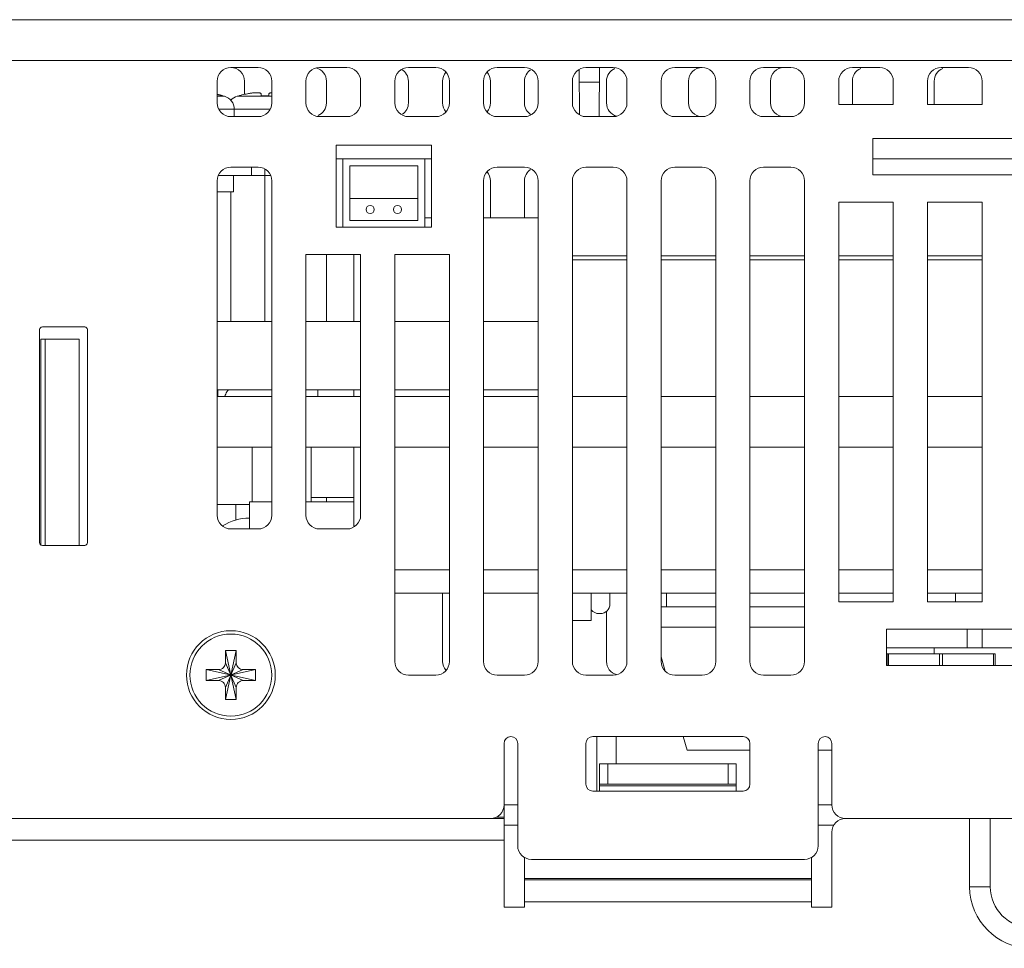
# Model space of a CAD drawing. Header units: millimetres. Extents: x -641 to 119, y -160 to 916.
# Tile 9 of 63: x -166 to -94, y 184 to 252. Entities that reach past the tile are written whole.
import ezdxf

# ---------------------------------------------------------------- set-up
doc = ezdxf.new("R2010")
doc.units = ezdxf.units.MM
doc.header["$LTSCALE"] = 32.67
doc.layers.get('0').update_dxf_attribs({"linetype": 'CONTINUOUS'})
doc.layers.add('02___PRT_ALL_AXES', color=7, linetype='CONTINUOUS')

msp = doc.modelspace()

# ---------------------------------------------------------------- linework, layer by layer
at = {"color": 7, "linetype": 'Continuous', "lineweight": 0}
for p, q in [((14.438, 252.051), (-169.062, 252.051)), ((-169.062, 249.051), (-75.717, 249.051)), ((-148.562, 248.551), (-150.562, 248.551)), ((-142.062, 248.551), (-144.062, 248.551)), ((-135.562, 248.551), (-137.562, 248.551)), ((-129.062, 248.551), (-131.062, 248.551)), ((-125.039, 245.09), (-125.056, 248.401)), ((-122.562, 248.551), (-124.562, 248.551)), ((-123.587, 244.951), (-123.568, 248.551)), ((-116.062, 248.551), (-118.062, 248.551)), ((-109.562, 248.551), (-111.562, 248.551)), ((-103.062, 248.551), (-105.062, 248.551)), ((-96.562, 248.551), (-98.562, 248.551)), ((-151.562, 247.551), (-151.562, 245.951)), ((-149.562, 247.551), (-149.562, 246.582)), ((-147.562, 245.951), (-147.562, 247.551)), ((-145.062, 247.551), (-145.062, 245.951)), ((-143.562, 247.551), (-143.562, 245.951)), ((-141.062, 245.951), (-141.062, 247.551)), ((-138.562, 247.551), (-138.562, 245.951)), ((-137.562, 247.551), (-137.562, 245.951)), ((-135.062, 245.951), (-135.062, 247.551)), ((-134.562, 245.951), (-134.562, 247.551)), ((-132.062, 247.551), (-132.062, 245.951)), ((-131.562, 247.551), (-131.562, 245.951)), ((-129.062, 245.951), (-129.062, 247.551)), ((-128.062, 245.951), (-128.062, 247.551)), ((-125.562, 247.551), (-125.562, 245.951)), ((-123.573, 247.477), (-125.052, 247.477)), ((-123.062, 245.951), (-123.062, 247.551)), ((-121.562, 245.951), (-121.562, 247.551)), ((-119.062, 247.551), (-119.062, 245.951)), ((-117.062, 245.951), (-117.062, 247.551)), ((-115.062, 245.951), (-115.062, 247.551)), ((-112.562, 247.551), (-112.562, 245.951)), ((-111.062, 245.951), (-111.062, 247.551)), ((-108.562, 245.951), (-108.562, 247.551)), ((-106.062, 247.551), (-106.062, 245.951)), ((-105.062, 245.951), (-105.062, 247.551)), ((-102.062, 245.951), (-102.062, 247.551)), ((-99.562, 247.551), (-99.562, 245.951)), ((-99.062, 245.951), (-99.062, 247.551)), ((-95.562, 245.951), (-95.562, 247.551)), ((-102.068, 245.851), (-106.057, 245.851)), ((-95.568, 245.851), (-99.557, 245.851)), ((-150.562, 244.951), (-148.562, 244.951)), ((-144.062, 244.951), (-142.062, 244.951)), ((-137.562, 244.951), (-135.562, 244.951)), ((-131.062, 244.951), (-129.062, 244.951)), ((-124.562, 244.951), (-122.562, 244.951)), ((-118.062, 244.951), (-116.062, 244.951)), ((-111.562, 244.951), (-109.562, 244.951)), ((-103.562, 243.351), (-103.562, 240.692)), ((-90.562, 243.351), (-103.562, 243.351)), ((-142.862, 236.851), (-142.862, 242.851)), ((-135.862, 242.851), (-142.862, 242.851)), ((-135.862, 242.851), (-135.862, 236.851)), ((-142.362, 241.851), (-142.862, 241.851)), ((-142.362, 241.851), (-142.362, 236.851)), ((-142.362, 241.851), (-136.362, 241.851)), ((-136.362, 236.851), (-136.362, 241.851)), ((-136.362, 241.851), (-135.862, 241.851)), ((-90.562, 241.851), (-103.562, 241.851)), ((-148.562, 241.251), (-150.562, 241.251)), ((-149.062, 240.651), (-149.062, 241.251)), ((-148.062, 229.951), (-148.062, 241.097)), ((-141.862, 241.351), (-141.862, 237.351)), ((-136.862, 241.351), (-141.862, 241.351)), ((-136.862, 237.351), (-136.862, 241.351)), ((-129.062, 241.251), (-131.062, 241.251)), ((-122.562, 241.251), (-124.562, 241.251)), ((-116.062, 241.251), (-118.062, 241.251)), ((-109.562, 241.251), (-111.562, 241.251)), ((-151.562, 240.251), (-151.562, 215.751)), ((-147.65, 240.651), (-151.475, 240.651)), ((-150.362, 240.651), (-150.362, 239.451)), ((-147.562, 215.751), (-147.562, 240.251)), ((-132.062, 240.251), (-132.062, 205.051)), ((-131.562, 240.251), (-131.562, 237.551)), ((-129.062, 237.551), (-129.062, 240.251)), ((-128.062, 205.051), (-128.062, 240.251)), ((-125.562, 240.251), (-125.562, 205.051)), ((-121.562, 205.051), (-121.562, 240.251)), ((-119.062, 240.251), (-119.062, 205.051)), ((-115.062, 205.051), (-115.062, 240.251)), ((-112.562, 240.251), (-112.562, 205.051)), ((-108.562, 205.051), (-108.562, 240.251)), ((-103.562, 240.692), (-90.562, 240.692)), ((-150.362, 239.451), (-151.562, 239.451)), ((-150.562, 239.451), (-150.562, 229.951)), ((-136.862, 238.951), (-141.862, 238.951)), ((-106.062, 238.692), (-106.062, 209.407)), ((-106.062, 238.692), (-102.062, 238.692)), ((-102.062, 209.407), (-102.062, 238.692)), ((-99.562, 238.692), (-99.562, 209.407)), ((-99.562, 238.692), (-95.562, 238.692)), ((-95.562, 209.407), (-95.562, 238.692)), ((-141.862, 237.351), (-136.862, 237.351)), ((-135.862, 236.851), (-142.862, 236.851)), ((-145.062, 234.851), (-141.062, 234.851)), ((-145.062, 234.851), (-145.062, 215.751)), ((-143.562, 234.851), (-143.562, 229.951)), ((-141.062, 215.751), (-141.062, 234.851)), ((-138.562, 234.851), (-134.562, 234.851)), ((-138.562, 234.851), (-138.562, 205.051)), ((-134.562, 205.051), (-134.562, 234.851)), ((-125.562, 234.751), (-121.562, 234.751)), ((-121.562, 234.451), (-125.562, 234.451)), ((-119.062, 234.751), (-115.062, 234.751)), ((-115.062, 234.451), (-119.062, 234.451)), ((-112.562, 234.751), (-108.562, 234.751)), ((-108.562, 234.451), (-112.562, 234.451)), ((-106.062, 234.751), (-102.062, 234.751)), ((-102.062, 234.451), (-106.062, 234.451)), ((-99.562, 234.751), (-95.562, 234.751)), ((-95.562, 234.451), (-99.562, 234.451)), ((-151.562, 229.951), (-147.562, 229.951)), ((-145.062, 229.951), (-141.062, 229.951)), ((-138.562, 229.951), (-134.562, 229.951)), ((-132.062, 229.951), (-128.062, 229.951)), ((-164.562, 213.751), (-164.562, 229.351)), ((-164.362, 229.551), (-161.262, 229.551)), ((-161.062, 229.351), (-161.062, 213.751)), ((-161.662, 228.651), (-164.462, 228.651)), ((-164.462, 228.651), (-164.462, 213.551)), ((-164.162, 213.551), (-164.162, 228.651)), ((-161.662, 213.551), (-161.662, 228.651)), ((-151.562, 224.951), (-147.562, 224.951)), ((-151.525, 224.451), (-151.525, 224.951)), ((-145.062, 224.951), (-141.062, 224.951)), ((-144.202, 224.451), (-144.202, 224.951)), ((-138.562, 224.951), (-134.562, 224.951)), ((-132.062, 224.951), (-128.062, 224.951)), ((-151.562, 224.451), (-147.562, 224.451)), ((-145.062, 224.451), (-141.062, 224.451)), ((-138.562, 224.451), (-134.562, 224.451)), ((-132.062, 224.451), (-128.062, 224.451)), ((-125.562, 224.451), (-121.562, 224.451)), ((-119.062, 224.451), (-115.062, 224.451)), ((-112.562, 224.451), (-108.562, 224.451)), ((-106.062, 224.451), (-102.062, 224.451)), ((-99.562, 224.451), (-95.562, 224.451)), ((-147.562, 220.751), (-151.562, 220.751)), ((-149.007, 216.751), (-149.007, 220.751)), ((-141.062, 220.751), (-145.062, 220.751)), ((-144.689, 220.751), (-144.689, 216.751)), ((-134.562, 220.751), (-138.562, 220.751)), ((-128.062, 220.751), (-132.062, 220.751)), ((-121.562, 220.751), (-125.562, 220.751)), ((-115.062, 220.751), (-119.062, 220.751)), ((-108.562, 220.751), (-112.562, 220.751)), ((-102.062, 220.751), (-106.062, 220.751)), ((-95.562, 220.751), (-99.562, 220.751)), ((-141.562, 217.051), (-144.689, 217.051)), ((-143.562, 217.051), (-143.562, 216.751)), ((-149.207, 216.751), (-147.562, 216.751)), ((-145.062, 216.751), (-141.562, 216.751)), ((-148.562, 214.751), (-150.562, 214.751)), ((-142.062, 214.751), (-144.062, 214.751)), ((-161.262, 213.551), (-164.362, 213.551)), ((-138.562, 211.751), (-134.562, 211.751)), ((-132.062, 211.751), (-128.062, 211.751)), ((-125.562, 211.751), (-121.562, 211.751)), ((-119.062, 211.751), (-115.062, 211.751)), ((-112.562, 211.751), (-108.562, 211.751)), ((-106.062, 211.751), (-102.062, 211.751)), ((-99.562, 211.751), (-95.562, 211.751)), ((-138.562, 210.051), (-134.562, 210.051)), ((-135.062, 205.051), (-135.062, 210.051)), ((-132.062, 210.051), (-128.062, 210.051)), ((-125.562, 210.051), (-121.562, 210.051)), ((-124.172, 210.051), (-124.172, 208.051)), ((-122.812, 209.251), (-122.812, 210.051)), ((-119.062, 210.051), (-115.062, 210.051)), ((-118.662, 210.051), (-118.662, 209.051)), ((-112.562, 210.051), (-108.562, 210.051)), ((-106.062, 210.051), (-102.062, 210.051)), ((-99.562, 210.051), (-95.562, 210.051)), ((-97.522, 210.051), (-97.522, 209.407)), ((-115.062, 209.051), (-119.062, 209.051)), ((-108.562, 209.051), (-112.562, 209.051)), ((-102.062, 209.407), (-106.062, 209.407)), ((-95.562, 209.407), (-99.562, 209.407)), ((-123.612, 208.551), (-123.512, 208.551)), ((-123.062, 205.051), (-123.062, 208.717)), ((-124.172, 208.051), (-125.562, 208.051)), ((-119.062, 207.551), (-115.062, 207.551)), ((-112.562, 207.551), (-108.562, 207.551)), ((-102.562, 207.407), (-102.562, 204.751)), ((-91.562, 207.407), (-102.562, 207.407)), ((-96.662, 207.407), (-96.662, 206.051)), ((-95.562, 207.407), (-95.562, 206.051)), ((-150.962, 205.851), (-150.162, 205.851)), ((-150.162, 202.251), (-150.962, 205.851)), ((-150.962, 204.951), (-150.962, 205.851)), ((-150.962, 202.251), (-150.162, 205.851)), ((-150.162, 205.851), (-150.162, 204.951)), ((-102.562, 206.051), (-91.562, 206.051)), ((-102.512, 204.751), (-102.512, 205.601)), ((-94.612, 205.601), (-102.512, 205.601)), ((-102.404, 204.751), (-102.404, 205.601)), ((-99.062, 206.051), (-99.062, 205.601)), ((-98.671, 204.751), (-98.671, 205.601)), ((-98.454, 204.751), (-98.454, 205.601)), ((-94.721, 204.751), (-94.721, 205.601)), ((-94.612, 204.751), (-94.612, 205.601)), ((-150.162, 203.151), (-150.962, 204.951)), ((-150.962, 203.151), (-150.162, 204.951)), ((-119.062, 205.391), (-118.773, 204.349)), ((-102.562, 204.751), (-91.562, 204.751)), ((-148.762, 203.651), (-152.362, 204.451)), ((-152.362, 204.451), (-151.462, 204.451)), ((-148.762, 204.451), (-152.362, 203.651)), ((-152.362, 203.651), (-152.362, 204.451)), ((-149.662, 203.651), (-151.462, 204.451)), ((-149.662, 204.451), (-151.462, 203.651)), ((-149.662, 204.451), (-148.762, 204.451)), ((-148.762, 204.451), (-148.762, 203.651)), ((-135.562, 204.051), (-137.562, 204.051)), ((-129.062, 204.051), (-131.062, 204.051)), ((-122.562, 204.051), (-124.562, 204.051)), ((-116.062, 204.051), (-118.062, 204.051)), ((-109.562, 204.051), (-111.562, 204.051)), ((-151.462, 203.651), (-152.362, 203.651)), ((-148.762, 203.651), (-149.662, 203.651)), ((-150.962, 202.251), (-150.962, 203.151)), ((-150.162, 203.151), (-150.162, 202.251)), ((-150.162, 202.251), (-150.962, 202.251)), ((-130.562, 187.051), (-130.562, 199.051)), ((-129.562, 199.051), (-129.562, 191.551)), ((-124.562, 199.051), (-124.562, 196.051)), ((-113.062, 199.551), (-124.062, 199.551)), ((-117.44, 199.551), (-117.162, 198.551)), ((-112.562, 196.051), (-112.562, 199.051)), ((-107.562, 191.551), (-107.562, 199.051)), ((-106.562, 194.551), (-106.562, 199.051)), ((-117.162, 198.551), (-112.562, 198.551)), ((-107.562, 198.551), (-106.562, 198.551)), ((-113.562, 197.551), (-123.562, 197.551)), ((-123.562, 195.551), (-123.562, 197.551)), ((-122.962, 197.551), (-122.962, 196.051)), ((-114.162, 196.051), (-114.162, 197.551)), ((-113.562, 195.551), (-113.562, 197.551)), ((-124.062, 195.551), (-113.062, 195.551)), ((-113.562, 196.051), (-123.562, 196.051)), ((-123.562, 195.951), (-113.562, 195.951)), ((-129.562, 194.551), (-130.562, 194.551)), ((-106.562, 194.551), (-107.562, 194.551)), ((-130.562, 193.551), (-168.062, 193.551)), ((-131.144, 193.651), (-130.562, 193.651)), ((-31.362, 193.551), (-105.562, 193.551)), ((-96.475, 193.551), (-96.475, 188.551)), ((-94.962, 193.551), (-94.962, 188.551)), ((-130.562, 193.051), (-129.562, 193.051)), ((-107.562, 193.051), (-106.408, 193.051)), ((-106.562, 192.551), (-106.562, 187.051)), ((-169.062, 191.951), (-130.562, 191.951)), ((-129.062, 187.051), (-129.062, 190.706)), ((-128.562, 190.551), (-108.562, 190.551)), ((-108.062, 187.051), (-108.062, 190.706)), ((-129.062, 189.151), (-108.062, 189.151)), ((-108.062, 189.051), (-129.062, 189.051)), ((-94.962, 188.551), (-96.475, 188.551)), ((-108.062, 187.451), (-129.062, 187.451)), ((-129.062, 187.051), (-130.562, 187.051)), ((-106.562, 187.051), (-108.062, 187.051))]:
    msp.add_line(p, q, dxfattribs=at)
for centre in [(-140.362, 238.151), (-138.362, 238.151)]:
    msp.add_circle(centre, 0.3, dxfattribs=at)
for centre, radius, start, end in [((-150.562, 247.551), 1, 0, 180), ((-148.562, 247.551), 1, 0, 90), ((-144.062, 247.551), 1, 90, 180), ((-144.562, 247.551), 1, 0, 75.12916), ((-142.062, 247.551), 1, 0, 90), ((-137.562, 247.551), 1, 90, 180), ((-138.562, 247.551), 1, 0, 59.3951), ((-135.562, 247.551), 1, 0, 90), ((-134.062, 247.551), 1, 139.39513, 180), ((-131.062, 247.551), 1, 90, 180), ((-132.562, 247.551), 1, 0, 40.60487), ((-129.062, 247.551), 1, 0, 90), ((-128.062, 247.551), 1, 123.76934, 180), ((-124.562, 247.551), 1, 90, 180), ((-122.062, 247.551), 1, 112.53217, 180), ((-122.562, 247.551), 1, 0, 90), ((-118.062, 247.551), 1, 90, 180), ((-116.062, 247.551), 1, 0, 180), ((-111.562, 247.551), 1, 90, 180), ((-110.062, 247.551), 1, 90, 180), ((-109.562, 247.551), 1, 0, 90), ((-105.062, 247.551), 1, 90, 180), ((-104.062, 247.551), 1, 112.53217, 180), ((-103.062, 247.551), 1, 0, 90), ((-98.562, 247.551), 1, 90, 180), ((-98.062, 247.551), 1, 112.53217, 180), ((-96.562, 247.551), 1, 0, 90), ((-150.562, 245.951), 1, 180, 270), ((-148.562, 245.951), 1, 270, 0), ((-144.062, 245.951), 1, 180, 270), ((-144.562, 245.951), 1, 292.53217, 0), ((-142.062, 245.951), 1, 270, 0), ((-137.562, 245.951), 1, 180, 270), ((-138.562, 245.951), 1, 303.76934, 0), ((-135.562, 245.951), 1, 270, 0), ((-134.062, 245.951), 1, 180, 220.60487), ((-131.062, 245.951), 1, 180, 270), ((-132.562, 245.951), 1, 319.39513, 0), ((-128.062, 245.951), 1, 180, 239.3951), ((-129.062, 245.951), 1, 270, 0), ((-124.562, 245.951), 1, 180, 270), ((-122.062, 245.951), 1, 180, 255.12916), ((-122.562, 245.951), 1, 270, 0), ((-118.062, 245.951), 1, 180, 270), ((-116.062, 245.951), 1, 180, 0), ((-111.562, 245.951), 1, 180, 270), ((-110.062, 245.951), 1, 180, 270), ((-109.562, 245.951), 1, 270, 0), ((-105.062, 245.951), 1, 180, 185.73917), ((-104.062, 245.951), 1, 180, 186.0734), ((-103.062, 245.951), 1, 354.26083, 0), ((-98.562, 245.951), 1, 180, 185.73917), ((-98.062, 245.951), 1, 180, 186.0734), ((-96.562, 245.951), 1, 354.26083, 0), ((-150.562, 240.251), 1, 90, 180), ((-148.562, 240.251), 1, 0, 90), ((-131.062, 240.251), 1, 90, 180), ((-132.562, 240.251), 1, 0, 40.60487), ((-129.062, 240.251), 1, 0, 90), ((-128.062, 240.251), 1, 123.76934, 180), ((-124.562, 240.251), 1, 90, 180), ((-122.562, 240.251), 1, 0, 90), ((-118.062, 240.251), 1, 90, 180), ((-116.062, 240.251), 1, 0, 90), ((-111.562, 240.251), 1, 90, 180), ((-109.562, 240.251), 1, 0, 90), ((-164.362, 229.351), 0.2, 90, 180), ((-161.262, 229.351), 0.2, 0, 90), ((-150.562, 215.751), 1, 180, 270), ((-149.207, 211.951), 3.6, 90, 122.87711), ((-148.562, 215.751), 1, 270, 0), ((-144.062, 215.751), 1, 180, 270), ((-142.062, 215.751), 1, 270, 0), ((-164.362, 213.751), 0.2, 180, 270), ((-161.262, 213.751), 0.2, 270, 0), ((-123.512, 209.251), 0.7, 270, 0), ((-123.612, 209.251), 0.7, 216.63577, 270), ((-137.562, 205.051), 1, 180, 270), ((-135.562, 205.051), 1, 270, 0), ((-134.062, 205.051), 1, 180, 220.60373), ((-131.062, 205.051), 1, 180, 270), ((-129.062, 205.051), 1, 270, 0), ((-124.562, 205.051), 1, 180, 270), ((-122.062, 205.051), 1, 180, 255.12702), ((-122.562, 205.051), 1, 270, 0), ((-118.062, 205.051), 1, 180, 270), ((-116.062, 205.051), 1, 270, 0), ((-111.562, 205.051), 1, 180, 270), ((-109.562, 205.051), 1, 270, 0), ((-130.062, 199.051), 0.5, 0, 180), ((-124.062, 199.051), 0.5, 90, 180), ((-113.062, 199.051), 0.5, 0, 90), ((-107.062, 199.051), 0.5, 0, 180), ((-124.062, 196.051), 0.5, 180, 270), ((-113.062, 196.051), 0.5, 270, 0), ((-131.562, 194.551), 1, 270, 0), ((-105.562, 194.551), 1, 180, 270), ((-105.562, 192.551), 1, 90, 180), ((-128.562, 191.551), 1, 180, 270), ((-108.562, 191.551), 1, 270, 0), ((-91.962, 188.551), 4.512, 180, 0), ((-91.962, 188.551), 3, 180, 0)]:
    msp.add_arc(centre, radius, start, end, dxfattribs=at)
for points, start_tangent, end_tangent in [([(-151.376, 246.539), (-151.38, 246.54), (-151.456, 246.558), (-151.533, 246.576), (-151.562, 246.582)], (-0.970667, 0.240428), (-0.976876, 0.213807)), ([(-151.372, 246.538), (-151.376, 246.539)], (-0.970533, 0.240968), (-0.970667, 0.240428)), ([(-151.154, 246.48), (-151.23, 246.501), (-151.304, 246.521), (-151.372, 246.538)], (-0.962297, 0.272003), (-0.970533, 0.240968)), ([(-149.753, 246.538), (-149.971, 246.48)], (-0.970533, -0.240969), (-0.962297, -0.272003)), ([(-149.749, 246.539), (-149.753, 246.538)], (-0.970667, -0.240429), (-0.970533, -0.240969)), ([(-149.55, 246.585), (-149.749, 246.539)], (-0.977263, -0.21203), (-0.970667, -0.240429)), ([(-149.535, 246.588), (-149.542, 246.587), (-149.55, 246.585)], (-0.977713, -0.209946), (-0.977263, -0.21203)), ([(-149.346, 246.626), (-149.535, 246.588)], (-0.983121, -0.182955), (-0.977713, -0.209946)), ([(-149.204, 246.651), (-149.346, 246.626)], (-0.987767, -0.155936), (-0.983121, -0.182955)), ([(-148.353, 246.626), (-148.359, 246.642), (-148.372, 246.656), (-148.394, 246.668), (-148.423, 246.678), (-148.46, 246.687), (-148.508, 246.694), (-148.567, 246.698), (-148.635, 246.701), (-148.71, 246.7), (-148.791, 246.697), (-148.878, 246.691), (-148.971, 246.682), (-149.079, 246.669), (-149.204, 246.651)], (-0.076864, 0.997042), (-0.987767, -0.155936)), ([(-148.35, 246.582), (-148.351, 246.593), (-148.352, 246.61), (-148.353, 246.626)], (-0.07704, 0.997028), (-0.076864, 0.997042)), ([(-148.342, 246.48), (-148.343, 246.501), (-148.345, 246.521), (-148.346, 246.54), (-148.348, 246.558), (-148.349, 246.576), (-148.35, 246.582)], (-0.079129, 0.996864), (-0.07704, 0.997028)), ([(-147.775, 246.582), (-147.779, 246.539), (-147.783, 246.48)], (-0.077038, -0.997028), (-0.079129, -0.996864)), ([(-147.772, 246.626), (-147.775, 246.587), (-147.775, 246.582)], (-0.076864, -0.997042), (-0.077038, -0.997028)), ([(-147.563, 246.698), (-147.608, 246.695), (-147.658, 246.688), (-147.697, 246.679), (-147.728, 246.669), (-147.751, 246.657), (-147.766, 246.642), (-147.772, 246.626)], (-0.998244, -0.059229), (-0.076864, -0.997042)), ([(-148.062, 246.485), (-148.156, 246.485), (-148.249, 246.483), (-148.342, 246.48)], (-1, 0), (-0.999354, -0.035945)), ([(-147.783, 246.48), (-147.876, 246.483), (-147.969, 246.485), (-148.062, 246.485)], (-0.999354, 0.035945), (-1, 0)), ([(-151.014, 224.454), (-150.98, 224.544), (-150.794, 224.886), (-150.741, 224.957)], (0.331871, 0.943325), (0.625632, 0.780118)), ([(-151.462, 204.451), (-151.271, 204.489), (-151.109, 204.598), (-151.001, 204.76), (-150.962, 204.951)], (1, 0), (0, 1)), ([(-150.162, 204.951), (-150.124, 204.76), (-150.016, 204.598), (-149.854, 204.489), (-149.662, 204.451)], (0, -1), (1, 0)), ([(-150.962, 203.151), (-151.001, 203.342), (-151.109, 203.505), (-151.271, 203.613), (-151.462, 203.651)], (0, 1), (-1, 0)), ([(-149.662, 203.651), (-149.854, 203.613), (-150.016, 203.505), (-150.124, 203.342), (-150.162, 203.151)], (-1, 0), (0, -1))]:
    msp.add_spline(points, degree=3, dxfattribs=dict(at, start_tangent=start_tangent, end_tangent=end_tangent))
for points, start_tangent in [([(-151.154, 246.48), (-151.152, 246.485)], (0.476794, 0.879015)), ([(-149.971, 246.48), (-149.973, 246.485)], (-0.476794, 0.879015))]:
    msp.add_spline(points, degree=3, dxfattribs=dict(at, start_tangent=start_tangent))
at = {"layer": '02___PRT_ALL_AXES', "color": 7, "linetype": 'Continuous', "lineweight": 0}
for p, q in [((-151.021, 246.447), (-151.562, 246.447)), ((-151.149, 246.485), (-151.021, 246.447)), ((-149.975, 246.485), (-150.104, 246.447)), ((-147.562, 246.447), (-150.104, 246.447)), ((-147.691, 245.49), (-151.434, 245.49)), ((-150.312, 245.49), (-150.312, 244.951)), ((-135.862, 237.551), (-136.362, 237.551)), ((-128.062, 237.551), (-132.062, 237.551)), ((-141.562, 229.951), (-141.562, 234.851)), ((-141.562, 224.451), (-141.562, 224.951)), ((-141.562, 214.906), (-141.562, 220.751)), ((-151.507, 216.551), (-149.207, 216.551)), ((-150.207, 216.551), (-150.207, 215.392)), ((-149.207, 214.751), (-149.207, 216.751)), ((-123.762, 199.551), (-123.762, 195.551)), ((-122.362, 199.551), (-122.362, 197.551))]:
    msp.add_line(p, q, dxfattribs=at)
for radius in [3.25, 3]:
    msp.add_circle((-150.562, 204.051), radius, dxfattribs=at)
for centre, start, end in [((-151.312, 245.49), 0, 73.04224), ((-149.812, 245.49), 106.95776, 138.62871)]:
    msp.add_arc(centre, 1, start, end, dxfattribs=at)

doc.saveas('drawing.dxf')
